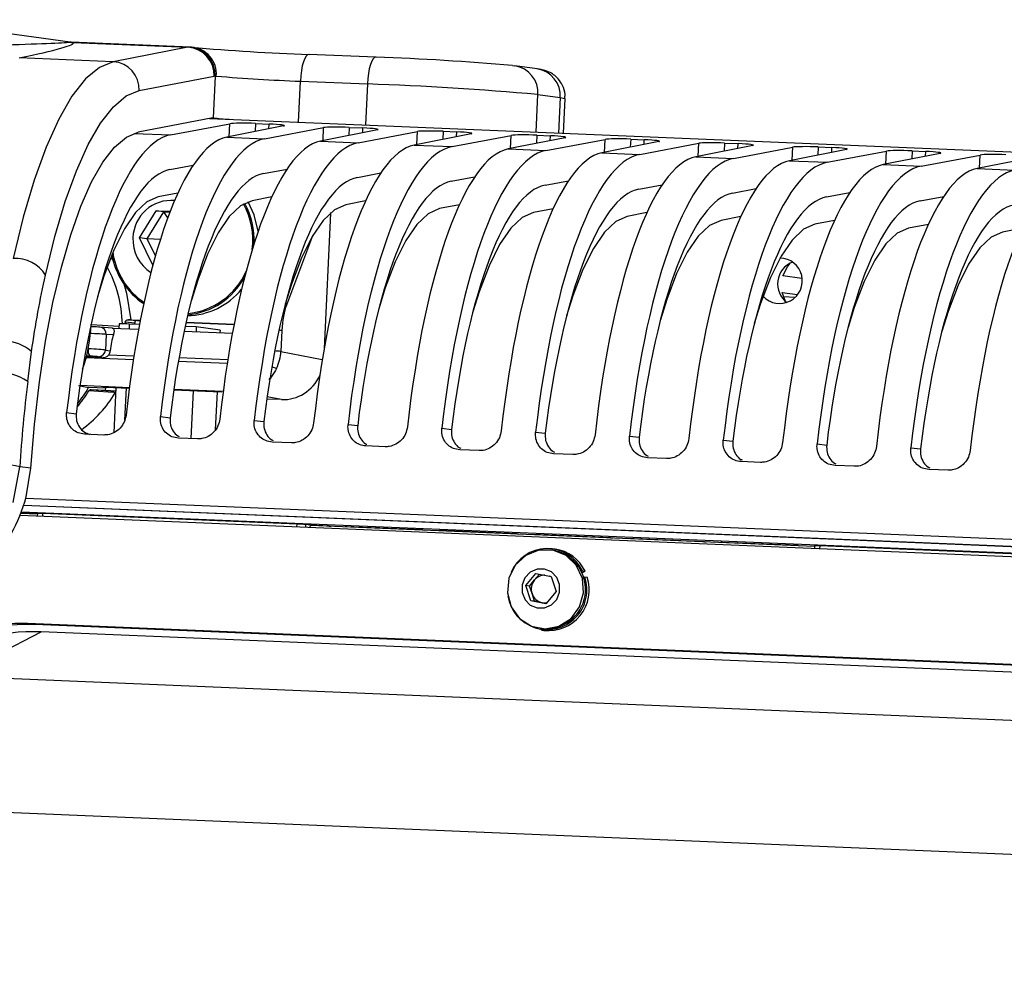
# Model space of a CAD drawing. Header units: millimetres. Extents: x 9 to 583, y 10 to 410.
# Tile 34 of 107: x 224 to 238, y 134 to 148. Entities that reach past the tile are written whole.
import ezdxf

# ---------------------------------------------------------------- set-up
doc = ezdxf.new("R2010")
doc.units = ezdxf.units.MM

msp = doc.modelspace()

# ---------------------------------------------------------------- linework, layer by layer
at = {"color": 7, "linetype": 'Continuous', "lineweight": 25}
for p, q in [((224.5546, 147.5084), (222.1862, 147.8305)), ((226.2822, 147.4357), (224.5687, 147.5072)), ((224.5917, 147.5023), (226.2477, 147.4333)), ((226.2477, 147.4333), (225.1723, 147.2257)), ((226.2965, 147.4345), (226.2822, 147.435)), ((225.1723, 147.2257), (223.8214, 147.282)), ((228.9492, 147.2915), (227.9856, 147.3316)), ((227.9882, 147.3314), (227.9856, 147.3316)), ((228.9518, 147.2912), (228.9492, 147.2915)), ((230.9144, 147.1697), (230.949, 147.1666)), ((231.27, 147.123), (230.949, 147.1666)), ((225.5477, 146.8105), (226.6231, 147.018)), ((226.6369, 147.0199), (226.608, 146.4192)), ((226.6369, 147.0199), (226.6553, 147.0199)), ((227.8637, 146.9463), (228.8273, 146.9061)), ((231.2806, 146.7542), (231.6015, 146.7106)), ((231.648, 146.1977), (231.672, 146.6945)), ((226.6068, 146.4191), (225.5326, 146.2118)), ((226.6091, 146.4192), (226.608, 146.4192)), ((225.9987, 146.1745), (226.8499, 146.3351)), ((226.559, 146.4099), (241.2804, 145.796)), ((227.6238, 146.3028), (226.8041, 146.1409)), ((227.2187, 146.3384), (227.4145, 146.3303)), ((227.3477, 146.1183), (228.1989, 146.2789)), ((228.5677, 146.2822), (228.7635, 146.274)), ((226.8041, 146.1409), (227.3477, 146.1183)), ((228.9728, 146.2466), (228.1531, 146.0847)), ((228.6967, 146.062), (229.5479, 146.2226)), ((230.3218, 146.1903), (229.5021, 146.0284)), ((229.9167, 146.2259), (230.1125, 146.2178)), ((230.0457, 146.0058), (230.8969, 146.1663)), ((231.6708, 146.1341), (230.8511, 145.9722)), ((231.2657, 146.1697), (231.4615, 146.1615)), ((228.1531, 146.0847), (228.6967, 146.062)), ((229.5021, 146.0284), (230.0457, 146.0058)), ((231.3947, 145.9495), (232.2459, 146.1101)), ((233.0198, 146.0778), (232.2001, 145.9159)), ((232.6147, 146.1134), (232.8105, 146.1053)), ((232.7437, 145.8933), (233.5949, 146.0538)), ((234.3688, 146.0216), (233.5491, 145.8597)), ((233.9637, 146.0572), (234.1595, 146.049)), ((234.0927, 145.837), (234.9439, 145.9976)), ((235.3127, 146.0009), (235.5085, 145.9928)), ((230.8511, 145.9722), (231.3947, 145.9495)), ((232.2001, 145.9159), (232.7437, 145.8933)), ((233.5491, 145.8597), (234.0927, 145.837)), ((235.7178, 145.9653), (234.8981, 145.8034)), ((235.4417, 145.7808), (236.2929, 145.9413)), ((237.0668, 145.9091), (236.2471, 145.7472)), ((236.6617, 145.9447), (236.8575, 145.9365)), ((236.7907, 145.7245), (237.6419, 145.8851)), ((238.4158, 145.8528), (237.5961, 145.6909)), ((225.9864, 145.6756), (226.3236, 145.7392)), ((234.8981, 145.8034), (235.4417, 145.7808)), ((236.2471, 145.7472), (236.7907, 145.7245)), ((227.3354, 145.6193), (227.6726, 145.6829)), ((228.6844, 145.5631), (229.0216, 145.6267)), ((230.0334, 145.5068), (230.3706, 145.5704)), ((237.5961, 145.6909), (238.1397, 145.6683)), ((231.3824, 145.4506), (231.7196, 145.5142)), ((232.7314, 145.3943), (233.0686, 145.4579)), ((226.1032, 145.3376), (225.82, 145.2829)), ((234.0804, 145.3381), (234.4176, 145.4017)), ((235.4294, 145.2818), (235.7666, 145.3454)), ((236.7784, 145.2256), (237.1156, 145.2892)), ((227.4522, 145.2814), (227.169, 145.2267)), ((228.8012, 145.2251), (228.518, 145.1704)), ((230.1502, 145.1689), (229.867, 145.1142)), ((225.5493, 144.6939), (225.7911, 145.0841)), ((225.6588, 144.6791), (225.9006, 145.0692)), ((225.7911, 145.0841), (225.9925, 145.0757)), ((225.9006, 145.0692), (225.7911, 145.0841)), ((225.9006, 145.0692), (225.9886, 145.0655)), ((225.9566, 144.9808), (225.9006, 145.0692)), ((228.2996, 145.0468), (228.2058, 143.1027)), ((231.4992, 145.1126), (231.216, 145.0579)), ((232.8482, 145.0564), (232.565, 145.0017)), ((234.1972, 145.0001), (233.914, 144.9454)), ((235.5462, 144.9438), (235.263, 144.8892)), ((236.8952, 144.8876), (236.612, 144.8329)), ((238.2442, 144.8313), (237.961, 144.7767)), ((225.7439, 144.3027), (225.5493, 144.6939)), ((225.6588, 144.6791), (225.5493, 144.6939)), ((225.7803, 144.4347), (225.6588, 144.6791)), ((225.8503, 144.6689), (225.6588, 144.6791)), ((227.1961, 144.6025), (227.1794, 144.6032)), ((227.1971, 144.6089), (227.1798, 144.6096)), ((235.0738, 144.1113), (234.8028, 144.1482)), ((234.7912, 143.9085), (235.0123, 143.8785)), ((234.8396, 143.7812), (234.7912, 143.9085)), ((234.9784, 143.8382), (234.8098, 143.8452)), ((225.2567, 143.4573), (225.2536, 143.3938)), ((225.3442, 143.4793), (225.3426, 143.4571)), ((225.4814, 143.4695), (225.3442, 143.4793)), ((225.4244, 143.5157), (225.3918, 143.5171)), ((225.3918, 143.5171), (225.5218, 143.5078)), ((225.5504, 143.4487), (225.4038, 143.4548)), ((225.4244, 143.5157), (225.5622, 143.5099)), ((225.4817, 143.4516), (225.4826, 143.4692)), ((225.5218, 143.5078), (225.5614, 143.5061)), ((226.2205, 143.4787), (226.9104, 143.4499)), ((226.2214, 143.4824), (226.9112, 143.4537)), ((224.8524, 143.4159), (224.8565, 143.4157)), ((224.9812, 143.4098), (224.9788, 143.4099)), ((225.1599, 143.3977), (224.9812, 143.4098)), ((225.0703, 143.3061), (225.0595, 143.0812)), ((225.1752, 143.2989), (225.0703, 143.3061)), ((225.1575, 143.3978), (225.5378, 143.3819)), ((226.1935, 143.3546), (226.8868, 143.3257)), ((226.3674, 143.4147), (226.2078, 143.4213)), ((226.3674, 143.4147), (226.3642, 143.3475)), ((226.7094, 143.3682), (226.3674, 143.4147)), ((226.7094, 143.3682), (226.7077, 143.3331)), ((227.5981, 143.3614), (227.5837, 143.0615)), ((223.9437, 142.6282), (223.9979, 143.061)), ((225.0595, 143.0812), (225.1286, 143.0678)), ((225.0262, 142.9722), (224.7869, 142.9822)), ((224.8362, 142.9946), (224.7907, 142.9965)), ((225.0262, 142.9722), (224.9583, 142.9854)), ((224.675, 142.57), (224.8186, 142.5418)), ((225.4047, 142.5396), (224.695, 142.5692)), ((225.064, 142.5315), (224.8186, 142.5418)), ((224.8555, 142.5133), (225.0627, 142.5047)), ((225.064, 142.5315), (225.0373, 142.5373)), ((225.0627, 142.5047), (225.064, 142.5315)), ((225.0627, 142.5047), (225.2102, 142.4942)), ((225.0646, 142.5484), (225.404, 142.5342)), ((225.2125, 142.5422), (225.1812, 141.8926)), ((226.0432, 142.5076), (226.7282, 142.479)), ((226.7537, 142.4834), (226.044, 142.513)), ((226.3231, 142.4959), (226.2898, 141.8072)), ((226.6666, 142.4816), (226.6401, 141.9323)), ((227.5911, 142.3678), (227.3815, 142.3766)), ((224.5028, 142.1807), (224.6413, 142.1648)), ((225.8518, 142.1244), (225.9903, 142.1085)), ((227.2008, 142.0682), (227.3393, 142.0523)), ((228.5498, 142.0119), (228.6883, 141.996)), ((229.8988, 141.9557), (230.0373, 141.9398)), ((231.2478, 141.8994), (231.3863, 141.8835)), ((225.0373, 141.8594), (224.7607, 141.871)), ((226.3863, 141.8032), (226.1097, 141.8147)), ((227.7353, 141.7469), (227.4587, 141.7585)), ((232.5968, 141.8432), (232.7353, 141.8273)), ((233.9458, 141.7869), (234.0843, 141.771)), ((229.0843, 141.6907), (228.8077, 141.7022)), ((230.4333, 141.6344), (230.1567, 141.646)), ((235.2948, 141.7306), (235.4333, 141.7148)), ((236.6438, 141.6744), (236.7823, 141.6585)), ((231.7823, 141.5782), (231.5057, 141.5897)), ((233.1313, 141.5219), (232.8547, 141.5335)), ((234.4803, 141.4657), (234.2037, 141.4772)), ((223.7326, 140.8869), (223.8275, 141.4022)), ((223.9858, 141.3807), (223.8275, 141.4022)), ((223.9196, 140.9682), (223.9858, 141.3807)), ((235.8293, 141.4094), (235.5527, 141.4209)), ((237.1783, 141.3532), (236.9017, 141.3647)), ((283.6282, 138.2588), (223.8513, 140.7514)), ((223.8856, 140.85), (283.6017, 138.3599)), ((223.8864, 140.8525), (283.601, 138.3624)), ((283.6412, 138.2092), (223.8325, 140.7031)), ((224.0813, 140.7229), (223.8442, 140.7328)), ((224.0815, 140.7254), (223.8452, 140.7353)), ((223.9351, 140.729), (223.9353, 140.7315)), ((224.0818, 140.7325), (224.0799, 140.6928)), ((227.8169, 140.5786), (224.1554, 140.7313)), ((228.008, 140.5617), (227.9396, 140.571)), ((228.0064, 140.5291), (228.008, 140.5617)), ((235.2588, 140.2569), (228.0079, 140.5592)), ((228.2778, 140.5504), (228.008, 140.5617)), ((228.2778, 140.5504), (228.3041, 140.5469)), ((229.6268, 140.4942), (228.5091, 140.5408)), ((228.5354, 140.5372), (228.5091, 140.5408)), ((228.5461, 140.5393), (228.5459, 140.5368)), ((229.6268, 140.4942), (229.6531, 140.4906)), ((230.9758, 140.4379), (229.8581, 140.4845)), ((229.8844, 140.481), (229.8581, 140.4845)), ((229.8951, 140.483), (229.8949, 140.4805)), ((230.9758, 140.4379), (231.0021, 140.4344)), ((232.3248, 140.3817), (231.2071, 140.4283)), ((231.2334, 140.4247), (231.2071, 140.4283)), ((231.2441, 140.4268), (231.2439, 140.4243)), ((232.3248, 140.3817), (232.3511, 140.3781)), ((233.6738, 140.3254), (232.5561, 140.372)), ((232.5824, 140.3685), (232.5561, 140.372)), ((232.5931, 140.3705), (232.5929, 140.368)), ((231.4869, 140.205), (231.4669, 140.2077)), ((231.5166, 140.2001), (231.4869, 140.205)), ((231.5264, 140.2198), (231.4895, 140.2248)), ((233.6738, 140.3254), (233.7001, 140.3219)), ((235.0228, 140.2692), (233.9051, 140.3158)), ((233.9314, 140.3122), (233.9051, 140.3158)), ((233.9421, 140.3142), (233.942, 140.3118)), ((235.0228, 140.2692), (235.0491, 140.2656)), ((235.2589, 140.2593), (235.2541, 140.2595)), ((235.2589, 140.2589), (235.2541, 140.2595)), ((235.2592, 140.2664), (235.2573, 140.2267)), ((238.9944, 140.1125), (235.3328, 140.2652)), ((231.9034, 139.8969), (231.9207, 139.9059)), ((231.9207, 139.9059), (231.9575, 139.9009)), ((231.1047, 139.6945), (231.2513, 139.8697)), ((231.1594, 139.6871), (231.2327, 139.7747)), ((231.2327, 139.7747), (231.3038, 139.8595)), ((231.2513, 139.8697), (231.4699, 139.8272)), ((231.4699, 139.8272), (231.5418, 139.6095)), ((231.9123, 139.8774), (231.9575, 139.9009)), ((231.9353, 139.8142), (231.9537, 139.8203)), ((231.9537, 139.8203), (231.9906, 139.8153)), ((231.1765, 139.4768), (231.1047, 139.6945)), ((231.1594, 139.6871), (231.1047, 139.6945)), ((231.1953, 139.5782), (231.1594, 139.6871)), ((231.3951, 139.4343), (231.1765, 139.4768)), ((231.2313, 139.4694), (231.1765, 139.4768)), ((231.2313, 139.4694), (231.1953, 139.5782)), ((231.5418, 139.6095), (231.3951, 139.4343)), ((231.3406, 139.4481), (231.2313, 139.4694)), ((231.3974, 139.4371), (231.3406, 139.4481)), ((283.5858, 136.6606), (223.9406, 139.1478)), ((223.9406, 139.1478), (224.0459, 139.1334)), ((283.691, 136.6463), (224.0459, 139.1334)), ((231.3133, 139.0781), (231.3332, 139.0754)), ((231.3306, 139.0556), (231.3674, 139.0506)), ((222.9025, 138.3916), (224.1374, 139.0296)), ((283.5898, 136.5505), (224.1374, 139.0296)), ((222.9025, 138.3916), (282.3549, 135.9125)), ((281.8252, 134.0049), (222.3728, 136.484))]:
    msp.add_line(p, q, dxfattribs=at)
at = {"color": 8, "linetype": 'Continuous', "lineweight": 25}
for p, q in [((224.5544, 147.5075), (224.548, 147.508)), ((224.5917, 147.5023), (224.5686, 147.5057)), ((226.2822, 147.435), (226.265, 147.4356)), ((227.8352, 146.3567), (227.8637, 146.9463)), ((228.8273, 146.9061), (228.7988, 146.3165)), ((231.2545, 146.2141), (231.2806, 146.7542)), ((231.6015, 146.7106), (231.5769, 146.2006)), ((226.6078, 146.4192), (226.6091, 146.4192)), ((226.8409, 146.1482), (226.8499, 146.3351)), ((227.2187, 146.3384), (227.2131, 146.2217)), ((227.4111, 146.2608), (227.4145, 146.3303)), ((228.1899, 146.0919), (228.1989, 146.2789)), ((228.5677, 146.2822), (228.5621, 146.1655)), ((228.7601, 146.2046), (228.7635, 146.274)), ((225.4749, 146.1964), (225.9987, 146.1745)), ((229.5389, 146.0357), (229.5479, 146.2226)), ((229.9167, 146.2259), (229.9111, 146.1092)), ((230.1091, 146.1483), (230.1125, 146.2178)), ((230.8879, 145.9794), (230.8969, 146.1663)), ((231.2657, 146.1697), (231.2601, 146.053)), ((231.4581, 146.0921), (231.4615, 146.1615)), ((232.2369, 145.9232), (232.2459, 146.1101)), ((232.6147, 146.1134), (232.6091, 145.9967)), ((232.8071, 146.0358), (232.8105, 146.1053)), ((233.5859, 145.8669), (233.5949, 146.0538)), ((233.9637, 146.0572), (233.9581, 145.9405)), ((234.1561, 145.9796), (234.1595, 146.049)), ((234.9349, 145.8107), (234.9439, 145.9976)), ((235.3127, 146.0009), (235.3071, 145.8842)), ((235.5051, 145.9233), (235.5085, 145.9928)), ((236.2839, 145.7544), (236.2929, 145.9413)), ((236.6617, 145.9447), (236.6561, 145.828)), ((236.8541, 145.8671), (236.8575, 145.9365)), ((237.6329, 145.6982), (237.6419, 145.8851)), ((228.2996, 145.0468), (228.2909, 145.0479)), ((228.0374, 144.7215), (227.6627, 143.7274)), ((225.1394, 144.4176), (225.1743, 144.3597)), ((225.4038, 143.4548), (225.4006, 143.3877)), ((225.4805, 143.4517), (225.4814, 143.4695)), ((224.8523, 143.4148), (224.8565, 143.4157)), ((224.814, 143.098), (224.8152, 143.098)), ((224.8152, 143.098), (224.8155, 143.1053)), ((227.5837, 143.0615), (228.1794, 142.9464)), ((224.7851, 142.9754), (225.4635, 142.9471)), ((225.4709, 142.9943), (225.1057, 143.0095)), ((226.1095, 142.9201), (226.8125, 142.8908)), ((226.8199, 142.9381), (226.1178, 142.9673)), ((224.8555, 142.5133), (225.2099, 142.4883)), ((225.0605, 142.5489), (225.4041, 142.5346)), ((225.3595, 142.5361), (225.3372, 142.074)), ((226.0433, 142.5079), (226.7234, 142.4796)), ((227.5911, 142.3678), (227.3859, 142.4075)), ((223.9152, 140.9513), (283.5814, 138.4633)), ((223.8854, 140.7336), (223.8853, 140.7311)), ((223.919, 140.7297), (223.9191, 140.7322)), ((224.1554, 140.7313), (224.1534, 140.6898)), ((227.8149, 140.5371), (227.8169, 140.5786)), ((227.9396, 140.571), (227.9377, 140.532)), ((235.3328, 140.2652), (235.3308, 140.2237))]:
    msp.add_line(p, q, dxfattribs=at)
at = {"color": 8, "linetype": 'Continuous', "lineweight": 25, "flags": 128}
for points in [[(227.9856, 147.3316), (227.9673, 147.3265), (227.9465, 147.3065), (227.9265, 147.272), (227.9082, 147.2245), (227.8921, 147.1658), (227.8791, 147.0981), (227.8695, 147.024), (227.8637, 146.9463)], [(228.9492, 147.2915), (228.9309, 147.2864), (228.91, 147.2663), (228.8901, 147.2319), (228.8717, 147.1844), (228.8557, 147.1256), (228.8427, 147.0579), (228.8331, 146.9838), (228.8273, 146.9061)], [(231.6015, 146.7106), (231.6671, 146.6982), (231.672, 146.6945)], [(225.3237, 144.0315), (225.3636, 143.9003), (225.4244, 143.5157)], [(227.6506, 143.7558), (227.658, 143.7424), (227.6627, 143.7274)], [(224.8607, 143.4499), (225.1752, 143.4281), (225.255, 143.4226)]]:
    msp.add_lwpolyline(points, dxfattribs=at)
at = {"color": 7, "linetype": 'Continuous', "lineweight": 25, "flags": 128}
for points in [[(225.1723, 147.2257), (224.973, 147.1445), (224.7742, 146.9783), (224.5786, 146.7295), (224.3887, 146.4013), (224.2072, 145.9982), (224.0363, 145.5254), (223.8785, 144.9894), (223.7358, 144.3973)], [(224.2003, 144.1574), (224.3341, 144.7128), (224.4822, 145.2156), (224.6424, 145.6591), (224.8127, 146.0372), (224.9908, 146.345), (225.1743, 146.5784), (225.3607, 146.7343), (225.5477, 146.8105)], [(223.9858, 141.3807), (224.0389, 142.0099), (224.1107, 142.6221), (224.2001, 143.2089), (224.306, 143.7621), (224.4268, 144.2743), (224.5609, 144.7384), (224.7065, 145.148), (224.8616, 145.4974), (225.024, 145.782), (225.1915, 145.9977), (225.3618, 146.1416), (225.5326, 146.2118)], [(225.82, 145.2829), (225.656, 145.2103), (225.4929, 145.0564), (225.3337, 144.8242), (225.1813, 144.5178), (225.0383, 144.1429), (224.9459, 143.845)], [(227.169, 145.2267), (227.005, 145.154), (226.8419, 145.0002), (226.6827, 144.7679), (226.5303, 144.4616), (226.3873, 144.0866), (226.2976, 143.7983)], [(227.2581, 144.7912), (227.2014, 145.0263), (227.1136, 145.2113)], [(228.518, 145.1704), (228.354, 145.0978), (228.1909, 144.9439), (228.0317, 144.7117), (227.8793, 144.4053), (227.7363, 144.0304), (227.6466, 143.742)], [(229.867, 145.1142), (229.703, 145.0415), (229.5399, 144.8877), (229.3807, 144.6554), (229.2283, 144.3491), (229.0854, 143.9741), (228.9956, 143.6858)], [(231.216, 145.0579), (231.052, 144.9853), (230.8889, 144.8314), (230.7297, 144.5992), (230.5773, 144.2928), (230.4344, 143.9179), (230.3446, 143.6295)], [(232.565, 145.0017), (232.401, 144.929), (232.2379, 144.7752), (232.0787, 144.5429), (231.9263, 144.2366), (231.7834, 143.8616), (231.6936, 143.5733)], [(233.914, 144.9454), (233.75, 144.8728), (233.5869, 144.7189), (233.4277, 144.4867), (233.2753, 144.1803), (233.1324, 143.8054), (233.0426, 143.517)], [(235.263, 144.8892), (235.099, 144.8165), (234.9359, 144.6626), (234.7767, 144.4304), (234.6243, 144.1241), (234.4814, 143.7491), (234.3916, 143.4608)], [(236.612, 144.8329), (236.448, 144.7602), (236.2849, 144.6064), (236.1257, 144.3742), (235.9733, 144.0678), (235.8304, 143.6929), (235.7406, 143.4045)], [(237.961, 144.7767), (237.797, 144.704), (237.6339, 144.5501), (237.4747, 144.3179), (237.3223, 144.0116), (237.1794, 143.6366), (237.0896, 143.3483)], [(234.8028, 144.1482), (234.868, 144.2778), (234.9145, 144.3326)], [(225.4814, 143.4695), (225.4825, 143.4692), (225.4826, 143.4692)], [(225.2019, 142.4672), (225.1816, 142.4686), (225.1004, 142.4744), (224.8209, 142.4944)], [(225.2019, 142.4672), (225.2032, 142.4673), (225.2033, 142.4675)], [(231.4966, 140.2028), (231.2946, 140.2029), (231.1054, 140.1274), (230.9546, 139.9864), (230.8627, 139.7991), (230.842, 139.5907), (230.8953, 139.3893), (231.0154, 139.2222), (231.1861, 139.1119), (231.3844, 139.0733), (231.5834, 139.1117), (231.7563, 139.2218), (231.8798, 139.3888), (231.9371, 139.5901), (231.9205, 139.7985), (231.8323, 139.986), (231.6843, 140.1271), (231.4966, 140.2028)], [(231.3765, 139.932), (231.2692, 139.9307), (231.1702, 139.8871), (231.0944, 139.8076), (231.0535, 139.7045), (231.0536, 139.5934), (231.0948, 139.4912), (231.1708, 139.4135), (231.2699, 139.3721), (231.3772, 139.3733), (231.4763, 139.417), (231.5521, 139.4964), (231.593, 139.5995), (231.5928, 139.7107), (231.5517, 139.8129), (231.4757, 139.8906), (231.3765, 139.932)], [(231.4724, 139.8198), (231.4631, 139.8248), (231.4482, 139.8314)]]:
    msp.add_lwpolyline(points, dxfattribs=at)
at = {"color": 7, "linetype": 'Continuous', "lineweight": 25}
for centre, radius, start, end in [((224.5951, 147.6989), 0.1966, 256.16022, 269.01195), ((226.2754, 147.29), 0.1459, 94.07973, 100.95993), ((226.223, 147.0336), 0.4004, 357.76594, 86.46671), ((226.2408, 147.0397), 0.3966, 357.1409, 86.49933), ((226.2706, 147.0495), 0.3859, 355.60673, 86.14995), ((229.1354, 180.0858), 32.7745, 265.03082, 267.99404), ((227.7911, 112.6375), 34.6732, 84.83192, 88.08171), ((225.1476, 146.8261), 0.4004, 357.76594, 86.46671), ((226.6452, 146.9034), 0.1168, 94.07973, 100.95993), ((228.6831, 170.3423), 23.4104, 265.03082, 267.99404), ((227.3765, 103.589), 43.3415, 84.83192, 88.08171), ((226.6082, 146.412), 0.00724, 91.74686, 100.98266), ((227.1886, 151.505), 5.1188, 263.4998, 266.08616), ((226.0069, 144.6818), 0.5504, 84.93572, 178.33267), ((226.1071, 144.6624), 1.0741, 352.69268, 28.86162), ((226.1109, 144.6639), 1.0876, 357.09713, 28.87783), ((226.0122, 144.6663), 0.5564, 176.75438, 237.80703), ((226.1962, 144.6286), 1.0571, 189.56084, 236.38092), ((226.2389, 144.6421), 1.084, 188.41841, 192.88057), ((223.7588, 143.8722), 0.5256, 32.86722, 92.50385), ((226.193, 144.6266), 1.0358, 192.60768, 235.92554), ((234.7567, 144.0763), 0.3267, 222.99178, 89.22489), ((235.0612, 144.0318), 0.3344, 111.00199, 233.51051), ((223.5081, 143.4151), 1.7969, 1.37238, 28.63768), ((226.1434, 144.6304), 1.0291, 275.67012, 336.06472), ((226.1457, 144.625), 1.0414, 275.21123, 331.73659), ((226.2199, 144.6034), 1.0283, 270.95091, 321.06672), ((222.8579, 143.4951), 1.9961, 339.86449, 358.78986), ((225.312, 142.3778), 1.081, 85.12819, 92.93492), ((223.5926, 142.5791), 0.6297, 49.94696, 88.59554), ((224.9403, 143.0696), 0.1283, 167.23711, 215.76401), ((224.9601, 143.0847), 0.0994, 268.93628, 357.9587), ((223.4924, 141.9671), 0.8004, 55.67781, 92.15672), ((245.3887, 139.9776), 21.6082, 172.95412, 176.21973), ((223.2819, 143.4228), 1.7974, 319.71879, 328.89758), ((223.2806, 143.4247), 1.7733, 321.02418, 330.13979), ((223.6941, 143.3573), 1.7509, 305.69142, 329.44306), ((223.3119, 139.1363), 2.3239, 77.18116, 89.34626), ((221.9443, 141.4688), 2.0377, 313.579, 345.77694), ((224.1057, 139.9675), 0.7654, 86.27628, 91.78683), ((227.7444, 138.4127), 2.1671, 84.83192, 88.08171), ((231.4123, 139.6629), 0.5634, 25.548, 157.02861), ((231.3945, 139.6427), 0.5706, 263.83842, 77.63901), ((231.4477, 139.6626), 0.5628, 25.05624, 81.96153), ((235.2831, 139.5014), 0.7654, 86.27628, 91.78683), ((231.4127, 139.6338), 0.5722, 188.99335, 19.02288), ((231.3912, 139.6427), 0.2063, 140.2234, 198.21864), ((231.381, 139.652), 0.1924, 89.8944, 140.39198), ((231.4315, 139.6346), 0.5876, 263.73703, 17.90792), ((231.3788, 139.637), 0.1927, 197.74311, 258.54235), ((231.3761, 139.631), 0.1863, 259.00388, 279.1825), ((223.8402, 136.2596), 2.8899, 88.00802, 145.62343), ((223.9437, 136.2534), 2.8818, 87.96855, 140.91466), ((224.0254, 136.1919), 2.8398, 87.73903, 123.25346)]:
    msp.add_arc(centre, radius, start, end, dxfattribs=at)
at = {"color": 8, "linetype": 'Continuous', "lineweight": 25}
for centre, radius, start, end in [((230.8904, 146.78), 0.391, 356.21465, 81.37427), ((231.2113, 146.7364), 0.391, 356.21465, 81.37427), ((224.9726, 143.3123), 0.0979, 356.36095, 84.97361), ((227.5086, 142.5072), 0.8589, 84.01316, 86.78221), ((227.4301, 141.4468), 1.622, 84.56869, 87.67769), ((227.6307, 143.1973), 0.395, 243.57425, 253.83973)]:
    msp.add_arc(centre, radius, start, end, dxfattribs=at)
at = {"color": 7, "linetype": 'Continuous', "lineweight": 25}
for centre, major_axis, ratio, start_param, end_param in [((223.3218, 147.4742), (1.2276, 0.0345), 0.0110796, 4.968955, 6.2355576), ((223.3168, 147.2747), (1.2813, 0.2211), 0.0653916, 5.1058735, 6.372476), ((227.1385, 146.323), (0.3, -0.0075), 0.0604168, 1.3017212, 2.8672815), ((227.3343, 146.3148), (0.3, -0.0075), 0.0604168, 6.0193461, 7.5849065), ((228.4875, 146.2667), (0.3, -0.0075), 0.0604168, 1.3017212, 2.8672815), ((228.6833, 146.2586), (0.3, -0.0075), 0.0604168, 6.0193461, 7.5849065), ((225.8644, 140.7348), (0.2264, 5.4465), 0.26946, 0.0624459, 1.3133313), ((226.665, 140.7014), (0.2278, 5.4464), 0.2593638, 0.062517, 1.3134025), ((229.8365, 146.2105), (0.3, -0.0075), 0.0604168, 1.3017212, 2.8672815), ((230.0323, 146.2023), (0.3, -0.0075), 0.0604168, 6.0193461, 7.5849065), ((231.1855, 146.1542), (0.3, -0.0075), 0.0604168, 1.3017212, 2.8672815), ((231.3813, 146.1461), (0.3, -0.0075), 0.0604168, 6.0193461, 7.5849065), ((227.2134, 140.6786), (0.2264, 5.4465), 0.26946, 0.0624459, 1.3133313), ((228.014, 140.6452), (0.2278, 5.4464), 0.2593638, 0.062517, 1.3134025), ((228.5624, 140.6223), (0.2264, 5.4465), 0.26946, 0.0624459, 1.3133313), ((229.363, 140.5889), (0.2278, 5.4464), 0.2593638, 0.062517, 1.3134025), ((229.9114, 140.5661), (0.2264, 5.4465), 0.26946, 0.0624459, 1.3133313), ((232.5345, 146.098), (0.3, -0.0075), 0.0604168, 1.3017212, 2.8672815), ((232.7303, 146.0898), (0.3, -0.0075), 0.0604168, 6.0193461, 7.5849065), ((233.8835, 146.0417), (0.3, -0.0075), 0.0604168, 1.3017212, 2.8672815), ((234.0793, 146.0335), (0.3, -0.0075), 0.0604168, 6.0193461, 7.5849065), ((235.2325, 145.9855), (0.3, -0.0075), 0.0604168, 1.3017212, 2.8672815), ((235.4283, 145.9773), (0.3, -0.0075), 0.0604168, 6.0193461, 7.5849065), ((230.712, 140.5327), (0.2278, 5.4464), 0.2593638, 0.062517, 1.3134025), ((231.2604, 140.5098), (0.2264, 5.4465), 0.26946, 0.0624459, 1.3133313), ((232.061, 140.4764), (0.2278, 5.4464), 0.2593638, 0.062517, 1.3134025), ((232.6094, 140.4536), (0.2264, 5.4465), 0.26946, 0.0624459, 1.3133313), ((233.41, 140.4202), (0.2278, 5.4464), 0.2593638, 0.062517, 1.3134025), ((236.5815, 145.9292), (0.3, -0.0075), 0.0604168, 1.3017212, 2.8672815), ((236.7773, 145.921), (0.3, -0.0075), 0.0604168, 6.0193461, 7.5849065), ((237.9305, 145.873), (0.3, -0.0075), 0.0604168, 1.3017212, 2.8672815), ((233.9584, 140.3973), (0.2264, 5.4465), 0.26946, 0.0624459, 1.3133313), ((234.759, 140.3639), (0.2278, 5.4464), 0.2593638, 0.062517, 1.3134025), ((235.3074, 140.3411), (0.2264, 5.4465), 0.26946, 0.0624459, 1.3133313), ((236.108, 140.3077), (0.2278, 5.4464), 0.2593638, 0.062517, 1.3134025), ((236.6564, 140.2848), (0.2264, 5.4465), 0.26946, 0.0624459, 1.3133313), ((225.8644, 140.7348), (0.2056, 4.9469), 0.26946, 0.0624459, 1.2887696), ((227.2134, 140.6786), (0.2056, 4.9469), 0.26946, 0.0624459, 1.2887696), ((237.457, 140.2514), (0.2278, 5.4464), 0.2593638, 0.062517, 1.3134025), ((238.0054, 140.2286), (0.2264, 5.4465), 0.26946, 0.0624459, 1.3133313), ((238.806, 140.1952), (0.2278, 5.4464), 0.2593638, 0.062517, 1.3134025), ((228.5624, 140.6223), (0.2056, 4.9469), 0.26946, 0.0624459, 1.2887696), ((229.9114, 140.5661), (0.2056, 4.9469), 0.26946, 0.0624459, 1.2887696), ((231.2604, 140.5098), (0.2056, 4.9469), 0.26946, 0.0624459, 1.2887696), ((232.6094, 140.4536), (0.2056, 4.9469), 0.26946, 0.0624459, 1.2887696), ((233.9584, 140.3973), (0.2056, 4.9469), 0.26946, 0.0624459, 1.2887696), ((235.3074, 140.3411), (0.2056, 4.9469), 0.26946, 0.0624459, 1.2887696), ((236.6564, 140.2848), (0.2056, 4.9469), 0.26946, 0.0624459, 1.2887696), ((238.0054, 140.2286), (0.2056, 4.9469), 0.26946, 0.0624459, 1.2887696), ((227.7381, 143.3432), (0.0206, 0.4996), 0.2812405, 0.704988, 1.5458847), ((225.5197, 143.4679), (0.007, 0.0394), 0.9591109, 0.1297717, 1.7002634), ((224.8785, 143.314), (0.1998, -0.0092), 0.0154853, 0.28509, 1.838433), ((224.8829, 143.4139), (0.0999, -0.0044), 0.0070709, 0.2850931, 1.8384361), ((225.2365, 142.9942), (0.0165, 0.3997), 0.2812405, 0.7151608, 1.3970464), ((224.8677, 143.0891), (0.1997, -0.0101), 0.0323139, 0.2852004, 1.8385434), ((227.0059, 143.0857), (0.085, 0.594), 0.963307, 4.3863917, 4.8090581), ((224.8624, 142.9893), (0.0999, -0.0053), 0.0407275, 0.285314, 1.838657), ((225.031, 143.0721), (0.0131, 0.0992), 0.9641651, 3.2277807, 4.1623768), ((227.6198, 142.9671), (0.0784, 0.5949), 0.9641651, 3.2277807, 4.4071425)]:
    msp.add_ellipse(centre, major_axis=major_axis, ratio=ratio, start_param=start_param, end_param=end_param, dxfattribs=at)
for points, knots in [([(224.5594, 147.5069), (224.5594, 147.507), (224.5577, 147.5078), (224.556, 147.5076), (224.5544, 147.5075)], [0, 0, 0, 0, 0.0488265, 1, 1, 1, 1]), ([(224.5686, 147.5057), (224.5658, 147.5065), (224.5628, 147.5073), (224.5597, 147.507), (224.5594, 147.5069)], [0, 0, 0, 0, 0.9268288, 1, 1, 1, 1]), ([(231.6655, 146.6939), (231.6681, 146.7144), (231.6765, 146.7803), (231.6414, 146.8816), (231.58, 146.977), (231.5101, 147.0399), (231.4452, 147.0775), (231.3947, 147.097), (231.3555, 147.1081), (231.3156, 147.1164), (231.2878, 147.1204), (231.27, 147.123)], [0, 0, 0, 0, 0.0711588, 0.2290421, 0.3566734, 0.4654504, 0.5575171, 0.6318414, 0.7032336, 0.8087458, 1, 1, 1, 1]), ([(223.9979, 143.061), (224.0268, 143.2519), (224.0854, 143.6376), (224.1617, 143.983), (224.2003, 144.1574)], [0, 0, 0, 0, 0.49501739, 1, 1, 1, 1]), ([(225.3442, 143.4793), (225.3449, 143.4831), (225.3465, 143.4917), (225.3544, 143.5024), (225.3661, 143.5117), (225.3794, 143.5168), (225.3886, 143.517), (225.3918, 143.5171)], [0, 0, 0, 0, 0.1710082, 0.3829117, 0.6001935, 0.8609172, 1, 1, 1, 1]), ([(225.1575, 143.3978), (225.1576, 143.3978), (225.1641, 143.3977), (225.1771, 143.3889), (225.1892, 143.3544), (225.1792, 143.3146), (225.1752, 143.2989)], [0, 0, 0, 0, 0.0058482, 0.35565758, 0.74655532, 1, 1, 1, 1]), ([(225.1286, 143.0678), (225.1268, 143.0569), (225.1233, 143.0358), (225.1114, 143.0181), (225.1057, 143.0095)], [0, 0, 0, 0, 0.5193053, 1, 1, 1, 1]), ([(224.8209, 142.4944), (224.8236, 142.498), (224.8289, 142.5052), (224.8407, 142.5117), (224.8499, 142.5135), (224.8549, 142.5134), (224.8555, 142.5133)], [0, 0, 0, 0, 0.3184326, 0.6368662, 0.9552829, 1, 1, 1, 1]), ([(225.0373, 142.5373), (225.0323, 142.5392), (225.0197, 142.5442), (225.0467, 142.547), (225.0604, 142.5489), (225.0605, 142.5489)], [0, 0, 0, 0, 0.39435738, 0.99438183, 1, 1, 1, 1]), ([(225.2036, 142.4674), (225.2039, 142.468), (225.205, 142.4709), (225.2074, 142.4729), (225.2092, 142.4744)], [0, 0, 0, 0, 0.2165633, 1, 1, 1, 1]), ([(224.7607, 141.871), (224.7289, 141.8755), (224.6655, 141.8846), (224.5848, 141.9381), (224.527, 142.0142), (224.4994, 142.0996), (224.5018, 142.1565), (224.5028, 142.1807)], [0, 0, 0, 0, 0.2092963, 0.4185565, 0.6289139, 0.8425264, 1, 1, 1, 1]), ([(224.6413, 142.1648), (224.6405, 142.1307), (224.639, 142.0624), (224.6811, 141.9702), (224.7464, 141.8997), (224.8042, 141.8781), (224.831, 141.868)], [0, 0, 0, 0, 0.261336, 0.5228941, 0.7787117, 1, 1, 1, 1]), ([(225.3569, 142.145), (225.35, 142.1113), (225.3361, 142.0438), (225.2754, 141.9554), (225.1934, 141.8913), (225.1093, 141.8609), (225.057, 141.8598), (225.0373, 141.8594)], [0, 0, 0, 0, 0.2208997, 0.4419532, 0.659056, 0.8715641, 1, 1, 1, 1]), ([(226.1097, 141.8147), (226.0779, 141.8193), (226.0145, 141.8283), (225.9338, 141.8818), (225.876, 141.958), (225.8484, 142.0434), (225.8508, 142.1003), (225.8518, 142.1244)], [0, 0, 0, 0, 0.2092963, 0.4185565, 0.6289139, 0.8425264, 1, 1, 1, 1]), ([(225.9903, 142.1085), (225.9895, 142.0743), (225.9878, 142.0058), (226.0308, 141.9151), (226.079, 141.8564), (226.1158, 141.8409), (226.1225, 141.8381)], [0, 0, 0, 0, 0.3130474, 0.6263609, 0.932798, 1, 1, 1, 1]), ([(226.7059, 142.0888), (226.699, 142.0551), (226.6851, 141.9876), (226.6244, 141.8992), (226.5424, 141.8351), (226.4583, 141.8047), (226.406, 141.8036), (226.3863, 141.8032)], [0, 0, 0, 0, 0.2208997, 0.4419532, 0.659056, 0.8715641, 1, 1, 1, 1]), ([(227.4587, 141.7585), (227.4269, 141.763), (227.3635, 141.7721), (227.2828, 141.8255), (227.225, 141.9017), (227.1974, 141.9871), (227.1998, 142.044), (227.2008, 142.0682)], [0, 0, 0, 0, 0.2092963, 0.4185565, 0.6289139, 0.8425264, 1, 1, 1, 1]), ([(227.3393, 142.0523), (227.3385, 142.0181), (227.3368, 141.9496), (227.3798, 141.8588), (227.428, 141.8002), (227.4648, 141.7846), (227.4715, 141.7818)], [0, 0, 0, 0, 0.3130474, 0.6263609, 0.932798, 1, 1, 1, 1]), ([(228.0549, 142.0325), (228.048, 141.9988), (228.0341, 141.9313), (227.9734, 141.8429), (227.8914, 141.7788), (227.8073, 141.7484), (227.755, 141.7473), (227.7353, 141.7469)], [0, 0, 0, 0, 0.2208997, 0.4419532, 0.659056, 0.8715641, 1, 1, 1, 1]), ([(228.8077, 141.7022), (228.7759, 141.7068), (228.7125, 141.7158), (228.6318, 141.7693), (228.574, 141.8455), (228.5464, 141.9309), (228.5488, 141.9878), (228.5498, 142.0119)], [0, 0, 0, 0, 0.2092963, 0.4185565, 0.6289139, 0.8425264, 1, 1, 1, 1]), ([(228.6883, 141.996), (228.6875, 141.9618), (228.6858, 141.8933), (228.7288, 141.8026), (228.777, 141.7439), (228.8139, 141.7284), (228.8205, 141.7256)], [0, 0, 0, 0, 0.3130474, 0.6263609, 0.932798, 1, 1, 1, 1]), ([(229.4039, 141.9763), (229.397, 141.9426), (229.3831, 141.8751), (229.3224, 141.7866), (229.2404, 141.7226), (229.1563, 141.6922), (229.104, 141.6911), (229.0843, 141.6907)], [0, 0, 0, 0, 0.2208997, 0.4419532, 0.659056, 0.8715641, 1, 1, 1, 1]), ([(230.1567, 141.646), (230.1249, 141.6505), (230.0615, 141.6596), (229.9808, 141.713), (229.923, 141.7892), (229.8954, 141.8746), (229.8978, 141.9315), (229.8988, 141.9557)], [0, 0, 0, 0, 0.2092963, 0.4185565, 0.6289139, 0.8425264, 1, 1, 1, 1]), ([(230.0373, 141.9398), (230.0365, 141.9056), (230.0348, 141.8371), (230.0778, 141.7463), (230.126, 141.6877), (230.1629, 141.6721), (230.1695, 141.6693)], [0, 0, 0, 0, 0.3130474, 0.6263609, 0.932798, 1, 1, 1, 1]), ([(230.7529, 141.92), (230.746, 141.8863), (230.7321, 141.8188), (230.6714, 141.7304), (230.5894, 141.6663), (230.5053, 141.6359), (230.453, 141.6348), (230.4333, 141.6344)], [0, 0, 0, 0, 0.2208997, 0.4419532, 0.659056, 0.8715641, 1, 1, 1, 1]), ([(231.5057, 141.5897), (231.4739, 141.5942), (231.4105, 141.6033), (231.3298, 141.6568), (231.272, 141.733), (231.2444, 141.8184), (231.2468, 141.8753), (231.2478, 141.8994)], [0, 0, 0, 0, 0.20929625, 0.41855649, 0.62891387, 0.84252636, 1, 1, 1, 1]), ([(231.3863, 141.8835), (231.3855, 141.8493), (231.3838, 141.7808), (231.4268, 141.69), (231.475, 141.6314), (231.5119, 141.6159), (231.5185, 141.6131)], [0, 0, 0, 0, 0.3130474, 0.6263609, 0.932798, 1, 1, 1, 1]), ([(232.1019, 141.8638), (232.095, 141.8301), (232.0811, 141.7626), (232.0204, 141.6741), (231.9384, 141.6101), (231.8543, 141.5797), (231.802, 141.5786), (231.7823, 141.5782)], [0, 0, 0, 0, 0.2208997, 0.4419532, 0.659056, 0.8715641, 1, 1, 1, 1]), ([(232.8547, 141.5335), (232.8229, 141.538), (232.7595, 141.5471), (232.6788, 141.6005), (232.621, 141.6767), (232.5934, 141.7621), (232.5958, 141.819), (232.5968, 141.8432)], [0, 0, 0, 0, 0.2092963, 0.4185565, 0.6289139, 0.8425264, 1, 1, 1, 1]), ([(232.7353, 141.8273), (232.7345, 141.7931), (232.7328, 141.7246), (232.7758, 141.6338), (232.824, 141.5752), (232.8609, 141.5596), (232.8675, 141.5568)], [0, 0, 0, 0, 0.3130474, 0.6263609, 0.932798, 1, 1, 1, 1]), ([(233.4509, 141.8075), (233.444, 141.7738), (233.4301, 141.7063), (233.3694, 141.6179), (233.2874, 141.5538), (233.2033, 141.5234), (233.151, 141.5223), (233.1313, 141.5219)], [0, 0, 0, 0, 0.22089974, 0.44195319, 0.659056, 0.87156407, 1, 1, 1, 1]), ([(234.2037, 141.4772), (234.1719, 141.4817), (234.1085, 141.4908), (234.0278, 141.5443), (233.97, 141.6205), (233.9424, 141.7059), (233.9448, 141.7628), (233.9458, 141.7869)], [0, 0, 0, 0, 0.2092963, 0.4185565, 0.6289139, 0.8425264, 1, 1, 1, 1]), ([(234.0843, 141.771), (234.0835, 141.7368), (234.0818, 141.6683), (234.1248, 141.5775), (234.173, 141.5189), (234.2099, 141.5034), (234.2165, 141.5006)], [0, 0, 0, 0, 0.3130474, 0.62636089, 0.93279799, 1, 1, 1, 1]), ([(234.7999, 141.7513), (234.793, 141.7175), (234.7791, 141.6501), (234.7184, 141.5616), (234.6364, 141.4975), (234.5523, 141.4672), (234.5, 141.4661), (234.4803, 141.4657)], [0, 0, 0, 0, 0.2208997, 0.4419532, 0.659056, 0.8715641, 1, 1, 1, 1]), ([(235.5527, 141.4209), (235.5209, 141.4255), (235.4575, 141.4346), (235.3768, 141.488), (235.319, 141.5642), (235.2914, 141.6496), (235.2938, 141.7065), (235.2948, 141.7306)], [0, 0, 0, 0, 0.20929625, 0.41855649, 0.62891387, 0.84252636, 1, 1, 1, 1]), ([(235.4333, 141.7148), (235.4325, 141.6806), (235.4308, 141.6121), (235.4738, 141.5213), (235.522, 141.4627), (235.5589, 141.4471), (235.5655, 141.4443)], [0, 0, 0, 0, 0.3130474, 0.62636089, 0.93279799, 1, 1, 1, 1]), ([(236.1489, 141.695), (236.142, 141.6613), (236.1281, 141.5938), (236.0674, 141.5054), (235.9854, 141.4413), (235.9014, 141.4109), (235.849, 141.4098), (235.8293, 141.4094)], [0, 0, 0, 0, 0.2208997, 0.4419532, 0.659056, 0.8715641, 1, 1, 1, 1]), ([(236.9017, 141.3647), (236.8699, 141.3692), (236.8065, 141.3783), (236.7258, 141.4318), (236.668, 141.508), (236.6404, 141.5934), (236.6428, 141.6503), (236.6438, 141.6744)], [0, 0, 0, 0, 0.2092963, 0.4185565, 0.6289139, 0.8425264, 1, 1, 1, 1]), ([(236.7823, 141.6585), (236.7815, 141.6243), (236.7798, 141.5558), (236.8228, 141.465), (236.871, 141.4064), (236.9079, 141.3909), (236.9145, 141.3881)], [0, 0, 0, 0, 0.3130474, 0.6263609, 0.932798, 1, 1, 1, 1]), ([(237.4979, 141.6388), (237.491, 141.605), (237.4771, 141.5376), (237.4164, 141.4491), (237.3344, 141.385), (237.2504, 141.3547), (237.198, 141.3536), (237.1783, 141.3532)], [0, 0, 0, 0, 0.2208997, 0.4419532, 0.659056, 0.8715641, 1, 1, 1, 1])]:
    msp.add_open_spline(points, degree=3, knots=knots, dxfattribs=at)
at = {"color": 8, "linetype": 'Continuous', "lineweight": 25}
for points, knots in [([(227.5208, 142.8178), (227.499, 142.776), (227.4671, 142.7144), (227.4256, 142.6715), (227.4123, 142.6578)], [0, 0, 0, 0, 0.6791616, 1, 1, 1, 1]), ([(225.2093, 142.4756), (225.207, 142.4736), (225.2043, 142.471), (225.2023, 142.4678), (225.2019, 142.4672)], [0, 0, 0, 0, 0.8042393, 1, 1, 1, 1])]:
    msp.add_open_spline(points, degree=3, knots=knots, dxfattribs=at)

doc.saveas('drawing.dxf')
